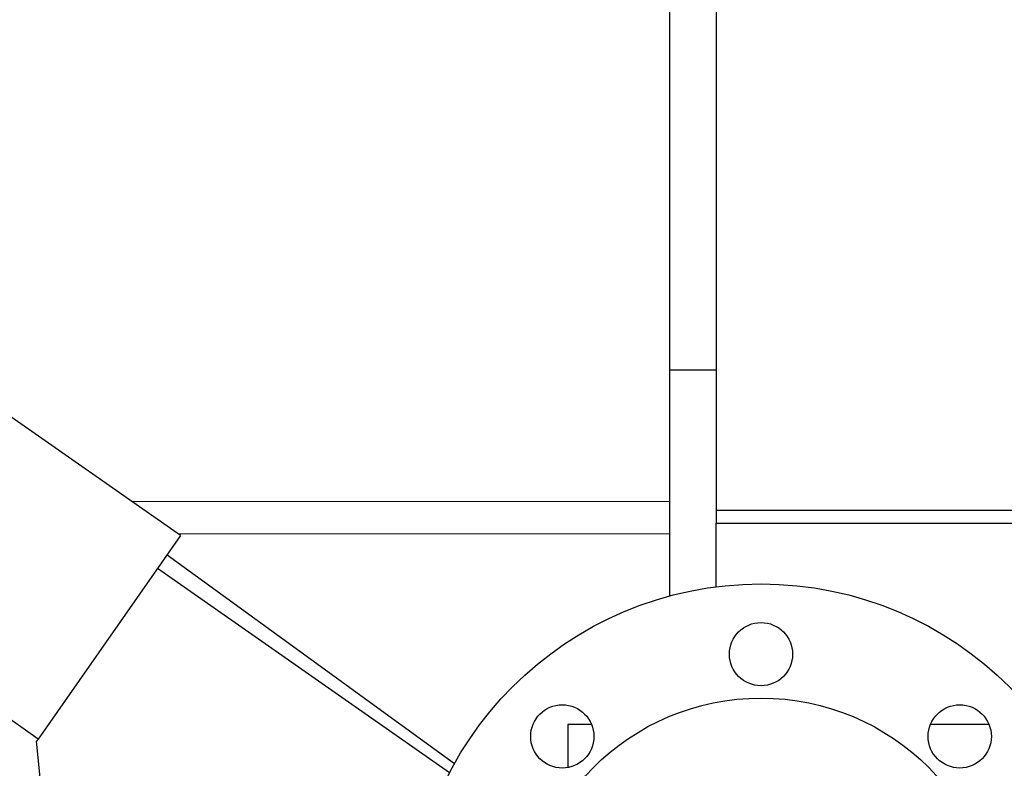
# Model space of a CAD drawing. Header units: inches. Extents: x 0 to 23760, y -13 to 16800.
# Tile 18 of 209: x 3793 to 4073, y 8270 to 8483. Entities that reach past the tile are written whole.
import ezdxf

# ---------------------------------------------------------------- set-up
doc = ezdxf.new("R2010")
doc.units = ezdxf.units.IN
doc.layers.add('254', color=7, linetype='Continuous', true_color=0xffffff)

msp = doc.modelspace()

# ---------------------------------------------------------------- linework, layer by layer
at = {"layer": '254', "color": 2, "linetype": 'Continuous', "lineweight": 25}
for p, q in [((3977.956, 8345.91), (3977.956, 8889.812)), ((3991.19, 8665.732), (3991.19, 8343.398)), ((3838.748, 8336.159), (3511.906, 8565.016)), ((3798.173, 8278.212), (3471.331, 8507.069)), ((3991.203, 8383.29), (3977.956, 8383.29)), ((3977.956, 8336.676), (3977.956, 8345.91)), ((3991.19, 8343.398), (3991.19, 8339.703)), ((3991.19, 8343.398), (4204.19, 8343.398)), ((3991.19, 8339.704), (4204.19, 8339.704)), ((3991.19, 8321.6), (3991.19, 8339.704)), ((3838.748, 8336.159), (3798.173, 8278.212)), ((3977.956, 8318.979), (3977.956, 8336.676)), ((3834.907, 8330.673), (3916.689, 8271.254)), ((3915.265, 8268.624), (3832.19, 8326.794)), ((3955.708, 8282.419), (3948.956, 8282.419)), ((3948.956, 8282.419), (3948.956, 8270.125)), ((4068.843, 8282.419), (4052.202, 8282.419)), ((3798.173, 8278.212), (3797.762, 8277.625)), ((3817.695, 8075.958), (3797.762, 8277.625))]:
    msp.add_line(p, q, dxfattribs=at)
at = {"layer": '254', "color": 110, "linetype": 'Continuous', "lineweight": 13}
for p, q in [((3977.956, 8345.91), (3824.822, 8345.91)), ((3977.956, 8336.676), (3838.009, 8336.676))]:
    msp.add_line(p, q, dxfattribs=at)
at = {"layer": '254', "color": 2, "linetype": 'Continuous', "lineweight": 25}
for centre, radius in [((4003.956, 8222.419), 100), ((4003.956, 8302.419), 9), ((4003.956, 8222.419), 67.5), ((3947.387, 8278.988), 9), ((4060.524, 8278.988), 9)]:
    msp.add_circle(centre, radius, dxfattribs=at)

doc.saveas('drawing.dxf')
